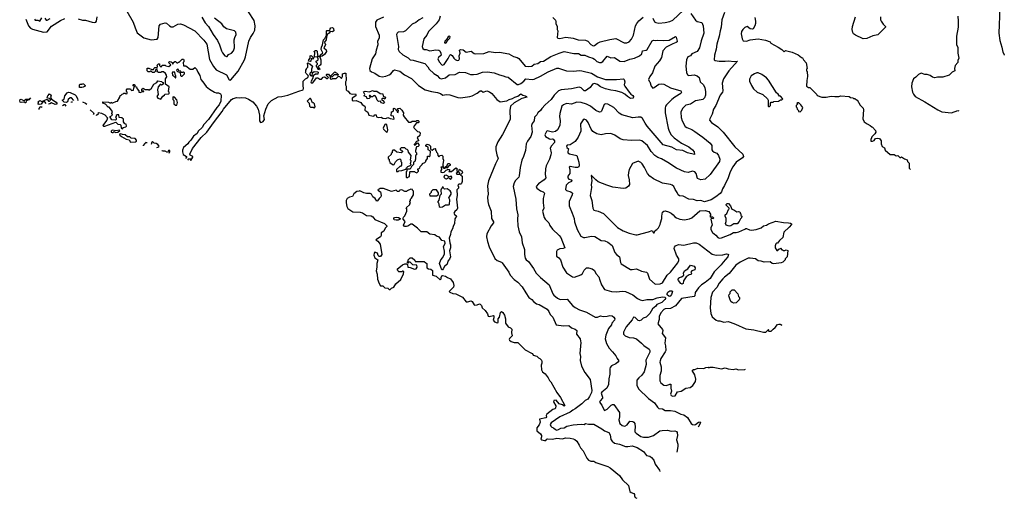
# Model space of a CAD drawing. Extents: x 1771496 to 1971148, y 471553 to 643630.
# Tile 59 of 256: x 1854653 to 1868000, y 471553 to 478036. Entities that reach past the tile are written whole.
import ezdxf

# ---------------------------------------------------------------- set-up
doc = ezdxf.new("R2010")
doc.units = 0

msp = doc.modelspace()

# ---------------------------------------------------------------- linework, layer by layer
at = {"layer": '0CON10XD'}
for points in [[(1856105, 478153), (1856191, 478005), (1856217, 477925), (1856247, 477857), (1856335, 477789), (1856435, 477762), (1856515, 477771), (1856528, 477795), (1856542, 477955), (1856564, 477976), (1856625, 477996), (1856645, 477990), (1856682, 477952), (1856705, 477938), (1856735, 477942), (1856796, 477976), (1856835, 477979), (1856875, 477967), (1857025, 477885), (1857151, 477761), (1857192, 477705), (1857227, 477497), (1857282, 477402), (1857318, 477358), (1857458, 477288), (1857493, 477223), (1857505, 477217), (1857515, 477222), (1857615, 477338), (1857700, 477495), (1857714, 477535), (1857759, 477745), (1857783, 477795), (1857820, 477849), (1857839, 477895), (1857845, 477955), (1857832, 478025), (1857755, 478143)], [(1863751, 478121), (1863812, 478032), (1863835, 478014), (1863900, 478000), (1863919, 477955), (1863928, 477855), (1863891, 477749), (1863870, 477655), (1863835, 477604), (1863766, 477575), (1863745, 477547), (1863712, 477535), (1863694, 477494), (1863682, 477405), (1863692, 477322), (1863705, 477290), (1863725, 477282), (1863795, 477291), (1863835, 477276), (1863864, 477255), (1863879, 477195), (1863924, 477154), (1863941, 477115), (1863951, 477065), (1863948, 477015), (1863935, 476979), (1863913, 476957), (1863891, 476949), (1863815, 476939), (1863745, 476894), (1863685, 476878), (1863665, 476862), (1863639, 476835), (1863615, 476785), (1863618, 476712), (1863632, 476665), (1863675, 476589), (1863695, 476575), (1863765, 476548), (1863805, 476524), (1863868, 476475), (1863915, 476447), (1864014, 476364), (1864035, 476332), (1864037, 476275), (1864045, 476258), (1864065, 476242), (1864105, 476230), (1864128, 476198), (1864144, 476145), (1864141, 476115), (1864015, 475938), (1863945, 475878), (1863885, 475868), (1863843, 475885), (1863821, 475955), (1863805, 475977), (1863775, 475983), (1863715, 475968), (1863665, 475976), (1863555, 476026), (1863437, 476103), (1863355, 476150), (1863305, 476169), (1863265, 476196), (1863215, 476249), (1863165, 476331), (1863085, 476396), (1863055, 476404), (1862945, 476401), (1862835, 476411), (1862795, 476422), (1862722, 476472), (1862665, 476494), (1862595, 476491), (1862535, 476477), (1862475, 476490), (1862424, 476524), (1862402, 476552), (1862361, 476645), (1862335, 476674), (1862305, 476687), (1862290, 476680), (1862253, 476627), (1862259, 476525), (1862223, 476445), (1862185, 476387), (1862115, 476342), (1862075, 476338), (1862067, 476325), (1862071, 476305), (1862093, 476285), (1862083, 476253), (1862084, 476235), (1862105, 476218), (1862205, 476195), (1862233, 476105), (1862239, 476065), (1862231, 476045), (1862215, 476034), (1862183, 476033), (1862115, 476048), (1862103, 476037), (1862110, 476005), (1862110, 475955), (1862085, 475915), (1862082, 475895), (1862095, 475878), (1862127, 475865), (1862136, 475854), (1862132, 475845), (1862092, 475828), (1862059, 475795), (1862050, 475735), (1862065, 475721), (1862125, 475703), (1862148, 475685), (1862144, 475666), (1862101, 475575), (1862101, 475515), (1862144, 475415), (1862168, 475345), (1862176, 475296), (1862212, 475195), (1862261, 475105), (1862295, 475084), (1862314, 475086), (1862405, 475103), (1862451, 475101), (1862535, 475044), (1862585, 475040), (1862624, 475024), (1862685, 474978), (1862722, 474882), (1862744, 474855), (1862783, 474823), (1862796, 474746), (1862805, 474731), (1862933, 474653), (1862955, 474651), (1863015, 474661), (1863082, 474632), (1863151, 474615), (1863162, 474602), (1863192, 474522), (1863268, 474455), (1863335, 474458), (1863365, 474473), (1863432, 474578), (1863474, 474616), (1863575, 474743)], [(1864207, 478135), (1864170, 478035), (1864164, 477935), (1864147, 477885), (1864136, 477814), (1864104, 477705), (1864094, 477636), (1864072, 477555), (1864068, 477495), (1864082, 477482), (1864136, 477476), (1864215, 477474), (1864255, 477480), (1864345, 477468), (1864382, 477475), (1864265, 477345), (1864193, 477235), (1864174, 477175), (1864184, 477075), (1864181, 477055), (1864147, 477013), (1864089, 476875), (1864058, 476825), (1864038, 476755), (1864008, 476695), (1864006, 476675), (1864029, 476645), (1864115, 476585), (1864190, 476515), (1864348, 476315), (1864456, 476215), (1864464, 476185), (1864451, 476165), (1864367, 476105), (1864319, 476045), (1864285, 475975), (1864257, 475893), (1864209, 475791), (1864181, 475745), (1864167, 475703), (1864150, 475680), (1864090, 475635), (1864025, 475597), (1863935, 475571), (1863885, 475588), (1863835, 475583), (1863785, 475602), (1863725, 475604), (1863645, 475646), (1863595, 475651), (1863577, 475665), (1863566, 475695), (1863538, 475735), (1863520, 475775), (1863497, 475795), (1863475, 475804), (1863366, 475824), (1863245, 475879), (1863196, 475915), (1863163, 475955), (1863123, 476035), (1863089, 476085), (1863072, 476102), (1863035, 476118), (1862962, 476088), (1862914, 476006), (1862904, 475965), (1862902, 475925), (1862916, 475865), (1862920, 475805), (1862908, 475782), (1862870, 475755), (1862835, 475751), (1862695, 475769), (1862613, 475793), (1862495, 475841), (1862463, 475865), (1862405, 475928), (1862400, 475925), (1862407, 475855), (1862400, 475805), (1862403, 475765), (1862386, 475655), (1862407, 475587), (1862423, 475483), (1862436, 475456), (1862495, 475444), (1862565, 475411), (1862755, 475221), (1862835, 475178), (1862915, 475146), (1863005, 475123), (1863025, 475123), (1863175, 475161), (1863225, 475180), (1863245, 475147), (1863255, 475147), (1863269, 475181), (1863288, 475195), (1863313, 475217), (1863336, 475264), (1863338, 475285), (1863357, 475345), (1863357, 475375), (1863369, 475431), (1863385, 475442), (1863405, 475447), (1863450, 475435), (1863486, 475416), (1863513, 475395), (1863533, 475365), (1863555, 475354), (1863600, 475335), (1863665, 475326), (1863735, 475340), (1863766, 475354), (1863875, 475447), (1863945, 475450), (1863995, 475438), (1864022, 475395), (1864007, 475375), (1864013, 475365), (1864045, 475368), (1864057, 475353), (1864055, 475340), (1864035, 475344), (1864024, 475336), (1864038, 475255), (1864020, 475220), (1864021, 475195), (1864045, 475154), (1864088, 475118), (1864115, 475086), (1864135, 475078), (1864165, 475082), (1864284, 475126), (1864328, 475152), (1864365, 475153), (1864400, 475165), (1864482, 475198), (1864495, 475210), (1864505, 475210), (1864545, 475188), (1864575, 475187), (1864635, 475193), (1864705, 475219), (1864735, 475244), (1864775, 475254), (1864805, 475272), (1864905, 475306), (1865005, 475289), (1865076, 475286), (1865102, 475282), (1865115, 475270), (1865115, 475260), (1865086, 475224), (1865013, 475157), (1864996, 475084), (1864954, 475046), (1864925, 475010), (1864912, 475008), (1864902, 474998), (1864892, 474975), (1864892, 474945), (1864915, 474910), (1864928, 474912), (1864945, 474930), (1864958, 474932), (1864965, 474940), (1864985, 474920), (1864995, 474920), (1865005, 474910), (1865025, 474910), (1865045, 474920), (1865065, 474910), (1865057, 474823), (1865030, 474795), (1865030, 474785), (1864996, 474754), (1864975, 474742), (1864875, 474728), (1864855, 474732), (1864826, 474756), (1864747, 474753), (1864705, 474767), (1864665, 474768), (1864629, 474799), (1864555, 474808), (1864526, 474804), (1864420, 474750), (1864361, 474709), (1864272, 474598), (1864205, 474549), (1864185, 474525), (1864135, 474469), (1864103, 474407), (1864045, 474347), (1864020, 474275), (1864011, 474135), (1864020, 474055), (1864041, 474011), (1864096, 473966), (1864115, 473956), (1864146, 473956), (1864199, 473939), (1864255, 473946), (1864285, 473939), (1864355, 473914), (1864495, 473849), (1864605, 473836), (1864736, 473804), (1864767, 473803), (1864805, 473840), (1864810, 473835), (1864800, 473825), (1864810, 473815), (1864842, 473815), (1864866, 473844), (1864896, 473865), (1864924, 473906), (1864945, 473914), (1864963, 473913), (1864980, 473905), (1864974, 473890)], [(1863235, 478056), (1863259, 478009), (1863275, 477997), (1863315, 477988), (1863405, 477999), (1863468, 478012), (1863509, 478031), (1863652, 478165)], [(1867940, 478195), (1867926, 477855), (1867941, 477755), (1867966, 477665), (1867978, 477598), (1867999, 477565), (1868000, 477554)], [(1854735, 478042), (1854773, 477953), (1854800, 477920), (1854825, 477907), (1854975, 477867), (1855025, 477874), (1855085, 477948), (1855205, 478027), (1855266, 478054)], [(1854852, 478042), (1854865, 478028), (1854898, 478028), (1854925, 478016), (1854955, 478060)], [(1854995, 478057), (1855010, 478030), (1855025, 478028), (1855065, 478055)], [(1855445, 478047), (1855505, 478031), (1855545, 478029), (1855635, 478001), (1855662, 477998), (1855685, 478004), (1855695, 478015), (1855705, 478077)], [(1857123, 478073), (1857167, 477995), (1857211, 477945), (1857274, 477834), (1857335, 477754), (1857362, 477695), (1857387, 477615), (1857402, 477588), (1857435, 477546), (1857455, 477536), (1857465, 477539), (1857483, 477567), (1857525, 477584), (1857553, 477615), (1857565, 477655), (1857562, 477765), (1857569, 477795), (1857589, 477835), (1857585, 477868), (1857564, 477884), (1857455, 477911), (1857422, 477942), (1857391, 477981), (1857295, 478056)], [(1859585, 478072), (1859495, 478028), (1859478, 478005), (1859478, 477945), (1859524, 477826), (1859526, 477785), (1859503, 477745), (1859509, 477695), (1859484, 477625), (1859476, 477575), (1859431, 477505), (1859394, 477375), (1859400, 477350), (1859421, 477331), (1859465, 477311), (1859525, 477270), (1859565, 477263), (1859615, 477271), (1859661, 477289), (1859685, 477305), (1859720, 477350), (1859733, 477357), (1859805, 477340), (1859871, 477291), (1859965, 477239), (1860060, 477145), (1860150, 477085), (1860235, 477063), (1860315, 477052), (1860357, 477037), (1860390, 477015), (1860435, 477022), (1860485, 477018), (1860592, 476982), (1860630, 476980), (1860755, 476998), (1860785, 477007), (1860855, 477041), (1860895, 477072), (1860911, 477071), (1860935, 477056), (1860985, 477072), (1861020, 477060), (1861055, 477037), (1861122, 476955), (1861165, 476923), (1861255, 476936), (1861286, 476954), (1861335, 476969), (1861365, 476989), (1861405, 477002), (1861445, 477031), (1861474, 477014), (1861507, 477005), (1861524, 476995), (1861526, 476985), (1861462, 476968), (1861355, 476912), (1861307, 476865), (1861298, 476805), (1861302, 476685), (1861197, 476483), (1861135, 476384), (1861109, 476315), (1861107, 476275), (1861120, 476205), (1861140, 476155), (1861105, 476083), (1861008, 475855), (1860994, 475785), (1861004, 475674), (1860996, 475634), (1860998, 475575), (1861006, 475535), (1861046, 475445), (1861047, 475345), (1861075, 475298), (1861076, 475285), (1861042, 475245), (1860987, 475135), (1860982, 475095), (1860995, 475030), (1861015, 474958), (1861093, 474803), (1861125, 474774), (1861185, 474754), (1861195, 474744), (1861284, 474615), (1861300, 474575), (1861356, 474515), (1861405, 474480), (1861465, 474416), (1861514, 474335), (1861553, 474273), (1861595, 474246), (1861618, 474218), (1861659, 474189), (1861695, 474178), (1861805, 474114), (1861826, 474085), (1861844, 474044), (1861878, 474005), (1861924, 473904), (1862025, 473890), (1862095, 473894), (1862132, 473862), (1862184, 473845), (1862204, 473825), (1862203, 473775), (1862251, 473715), (1862253, 473683), (1862261, 473665), (1862247, 473515), (1862257, 473475), (1862252, 473422), (1862270, 473345), (1862316, 473255), (1862384, 473164), (1862408, 473015), (1862403, 472985), (1862377, 472933), (1862355, 472898), (1862320, 472880), (1862275, 472832), (1862185, 472765), (1862151, 472749), (1862115, 472719), (1861973, 472655), (1861858, 472575), (1861843, 472555), (1861851, 472531), (1861865, 472516), (1861888, 472508), (1861916, 472486), (1861935, 472478), (1861957, 472483), (1861987, 472503), (1862035, 472509), (1862068, 472532), (1862155, 472547), (1862265, 472559), (1862305, 472553), (1862325, 472566), (1862365, 472556), (1862435, 472556), (1862545, 472496), (1862579, 472469), (1862641, 472445), (1862657, 472415), (1862668, 472348), (1862684, 472325), (1862715, 472301), (1862785, 472286), (1862865, 472256), (1862895, 472253), (1862955, 472262), (1863025, 472239), (1863108, 472188), (1863152, 472132), (1863195, 472122), (1863217, 472107), (1863248, 472068), (1863267, 472017), (1863324, 471934), (1863332, 471914)], [(1860120, 478061), (1860066, 478034), (1860021, 477999), (1859975, 477975), (1859883, 477887), (1859855, 477874), (1859785, 477868), (1859768, 477855), (1859763, 477837), (1859788, 477675), (1859783, 477633), (1859799, 477605), (1859845, 477562), (1859919, 477519), (1859945, 477491), (1859985, 477490), (1860065, 477465), (1860144, 477444), (1860187, 477397), (1860205, 477366), (1860265, 477307), (1860310, 477280), (1860342, 477245), (1860365, 477236), (1860425, 477248), (1860475, 477291), (1860555, 477293), (1860615, 477326), (1860695, 477319), (1860763, 477293), (1860805, 477292), (1860855, 477300), (1860925, 477327), (1860995, 477330), (1861085, 477316), (1861155, 477288), (1861208, 477278), (1861245, 477261), (1861275, 477259), (1861395, 477159), (1861415, 477160), (1861445, 477174), (1861487, 477205), (1861515, 477234), (1861598, 477228), (1861625, 477232), (1861715, 477273), (1861815, 477332), (1861935, 477378), (1861958, 477378), (1862065, 477346), (1862165, 477338), (1862235, 477349), (1862275, 477345), (1862405, 477312), (1862485, 477263), (1862595, 477228), (1862745, 477225), (1862836, 477236), (1862846, 477225), (1862856, 477196), (1862848, 477155), (1862854, 477135), (1862913, 477053), (1862938, 477028), (1862965, 477011), (1862973, 476995), (1862967, 476973), (1862935, 476969), (1862892, 476998), (1862857, 477027), (1862815, 477050), (1862735, 477075), (1862665, 477083), (1862595, 477100), (1862527, 477127), (1862485, 477158), (1862445, 477173), (1862416, 477165), (1862385, 477119), (1862325, 477074), (1862305, 477074), (1862264, 477114), (1862235, 477122), (1862135, 477100), (1861995, 477085), (1861956, 477075), (1861896, 477015), (1861858, 476955), (1861775, 476884), (1861731, 476835), (1861714, 476805), (1861679, 476775), (1861662, 476748), (1861633, 476717), (1861628, 476665), (1861601, 476629), (1861593, 476605), (1861600, 476515), (1861584, 476455), (1861535, 476390), (1861517, 476353), (1861509, 476265), (1861484, 476185), (1861462, 476135), (1861437, 476035), (1861425, 475922), (1861417, 475903), (1861375, 475859), (1861354, 475825), (1861343, 475775), (1861380, 475605), (1861389, 475475), (1861404, 475395), (1861400, 475335), (1861407, 475245), (1861422, 475162), (1861456, 475095), (1861464, 475014), (1861496, 474925), (1861496, 474855), (1861506, 474805), (1861517, 474785), (1861552, 474762), (1861619, 474665), (1861656, 474605), (1861711, 474545), (1861831, 474445), (1861880, 474325), (1861895, 474306), (1861945, 474266), (1861978, 474248), (1862075, 474251), (1862146, 474166), (1862185, 474136), (1862242, 474105), (1862335, 474074), (1862455, 474007), (1862485, 474008), (1862525, 474026), (1862563, 474017), (1862615, 474019), (1862655, 474029), (1862685, 474026), (1862708, 474008), (1862721, 473985), (1862716, 473965), (1862680, 473925), (1862676, 473905), (1862636, 473855), (1862598, 473765), (1862590, 473715), (1862609, 473649), (1862645, 473585), (1862687, 473537)], [(1860355, 478085), (1860339, 478035), (1860300, 477980), (1860194, 477875), (1860174, 477826), (1860133, 477777), (1860108, 477675), (1860116, 477645), (1860135, 477632), (1860165, 477633), (1860215, 477617), (1860295, 477630), (1860335, 477624), (1860350, 477615), (1860364, 477585), (1860366, 477555), (1860330, 477525), (1860323, 477505), (1860338, 477465), (1860375, 477424), (1860385, 477421), (1860405, 477429), (1860460, 477510), (1860485, 477555), (1860495, 477563), (1860515, 477551), (1860538, 477515), (1860555, 477499), (1860585, 477486), (1860605, 477489), (1860615, 477505), (1860612, 477545), (1860623, 477585), (1860616, 477624), (1860635, 477634), (1860665, 477627), (1860705, 477598), (1860775, 477609), (1860815, 477579), (1860835, 477572), (1860945, 477579), (1861015, 477604), (1861105, 477593), (1861155, 477596), (1861285, 477573), (1861348, 477538), (1861395, 477526), (1861421, 477511), (1861505, 477408), (1861555, 477403), (1861595, 477408), (1861629, 477435), (1861678, 477442), (1861712, 477468), (1861755, 477477), (1861855, 477538), (1861965, 477585), (1862035, 477607), (1862165, 477577), (1862228, 477578), (1862265, 477554), (1862315, 477557), (1862363, 477533), (1862423, 477515), (1862445, 477502), (1862475, 477471), (1862515, 477455), (1862535, 477457), (1862559, 477471), (1862615, 477542), (1862665, 477522), (1862715, 477524), (1862790, 477475), (1862845, 477468), (1862925, 477501), (1862985, 477516), (1863055, 477547), (1863085, 477574), (1863097, 477613), (1863145, 477623), (1863157, 477633), (1863225, 477751), (1863245, 477760), (1863275, 477754), (1863305, 477759), (1863385, 477756), (1863455, 477761), (1863545, 477808), (1863552, 477802), (1863566, 477745), (1863564, 477735), (1863553, 477727), (1863505, 477711), (1863416, 477664), (1863371, 477615), (1863351, 477525), (1863325, 477479), (1863265, 477409), (1863230, 477315), (1863196, 477265), (1863179, 477225), (1863184, 477205), (1863196, 477195), (1863215, 477137), (1863235, 477110), (1863255, 477116), (1863315, 477162), (1863359, 477169), (1863385, 477162), (1863475, 477115), (1863615, 477073), (1863624, 477055), (1863614, 477035), (1863533, 476987), (1863493, 476955), (1863420, 476885), (1863409, 476865), (1863404, 476836), (1863405, 476775), (1863442, 476565), (1863458, 476528), (1863486, 476475), (1863523, 476435), (1863625, 476366), (1863725, 476313), (1863774, 476275), (1863794, 476245), (1863800, 476210), (1863705, 476235), (1863643, 476263), (1863555, 476272), (1863495, 476308), (1863375, 476341), (1863161, 476595), (1863131, 476635), (1863097, 476697), (1863075, 476716), (1863035, 476718), (1862965, 476708), (1862815, 476746), (1862780, 476770), (1862705, 476849), (1862625, 476891), (1862595, 476897), (1862575, 476886), (1862541, 476799), (1862531, 476789), (1862515, 476784), (1862465, 476805), (1862389, 476865), (1862335, 476894), (1862265, 476914), (1862205, 476921), (1862135, 476893), (1862065, 476902), (1862025, 476885), (1862002, 476865), (1861973, 476765), (1861971, 476725), (1861980, 476665), (1861974, 476605), (1861944, 476545), (1861915, 476521), (1861877, 476513), (1861805, 476531), (1861795, 476524), (1861771, 476475), (1861780, 476455), (1861835, 476424), (1861855, 476419), (1861875, 476422), (1861885, 476416), (1861902, 476395), (1861904, 476375), (1861861, 476329), (1861846, 476295), (1861856, 476235), (1861852, 476205), (1861835, 476145), (1861789, 476055), (1861780, 476015), (1861778, 475938), (1861784, 475895), (1861764, 475865), (1861688, 475812), (1861653, 475775), (1861665, 475753), (1861715, 475719), (1861751, 475705), (1861767, 475685), (1861750, 475615), (1861749, 475555), (1861758, 475485), (1861739, 475445), (1861764, 475355), (1861776, 475335), (1861825, 475286), (1861840, 475250), (1861875, 475201), (1861964, 475114), (1861988, 475085), (1862041, 474945), (1862020, 474935), (1861975, 474934), (1861941, 474915), (1861931, 474895), (1861930, 474835), (1861962, 474812), (1861985, 474782), (1862016, 474685), (1862066, 474606), (1862145, 474551), (1862175, 474548), (1862261, 474579), (1862281, 474599), (1862305, 474644), (1862335, 474674), (1862365, 474676), (1862415, 474661), (1862445, 474640), (1862465, 474600), (1862504, 474555), (1862516, 474506), (1862541, 474445), (1862582, 474382), (1862675, 474356), (1862745, 474351), (1862825, 474361), (1862864, 474354), (1862965, 474311), (1863029, 474259), (1863062, 474242), (1863095, 474234), (1863155, 474245), (1863234, 474246), (1863295, 474268), (1863365, 474284), (1863397, 474277), (1863410, 474265), (1863399, 474245), (1863359, 474205), (1863290, 474180), (1863275, 474155), (1863231, 474119), (1863195, 474057), (1863145, 474006), (1863105, 473995), (1863076, 473965), (1863055, 473958), (1863035, 473962), (1862995, 474003), (1862975, 474008), (1862955, 473972), (1862872, 473875), (1862838, 473805), (1862837, 473775), (1862862, 473752), (1862915, 473732), (1862975, 473726), (1863015, 473712), (1863084, 473654), (1863112, 473622), (1863186, 473575), (1863196, 473555), (1863195, 473532), (1863141, 473425), (1863146, 473365), (1863118, 473265), (1863085, 473219), (1863044, 473185), (1863021, 473155), (1863020, 473085), (1863042, 473035), (1863177, 472907), (1863258, 472845), (1863298, 472788), (1863319, 472769), (1863365, 472763), (1863405, 472741), (1863477, 472743), (1863535, 472735), (1863615, 472691), (1863655, 472682), (1863705, 472647), (1863755, 472565), (1863775, 472552), (1863795, 472548), (1863815, 472552), (1863855, 472583), (1863877, 472587), (1863881, 472575), (1863854, 472526), (1863851, 472517)], [(1861882, 478065), (1861915, 478030), (1861922, 478012), (1861922, 477985), (1861938, 477945), (1861938, 477905), (1861948, 477885), (1861940, 477795), (1861950, 477785), (1861975, 477784), (1862055, 477798), (1862157, 477787), (1862225, 477764), (1862325, 477759), (1862355, 477745), (1862395, 477701), (1862425, 477684), (1862445, 477688), (1862485, 477720), (1862523, 477737), (1862655, 477770), (1862735, 477782), (1862845, 477724), (1862884, 477724), (1862915, 477738), (1862947, 477773), (1862973, 477825), (1863002, 477955), (1863017, 477985), (1863045, 478020), (1863105, 478071)], [(1864617, 478065), (1864628, 478015), (1864628, 477985), (1864619, 477955), (1864595, 477913), (1864585, 477907), (1864555, 477912), (1864515, 477944), (1864485, 477930), (1864457, 477903), (1864439, 477875), (1864433, 477845), (1864446, 477776), (1864462, 477752), (1864505, 477746), (1864555, 477764), (1864665, 477777), (1864765, 477760), (1864825, 477737), (1864837, 477717), (1864936, 477666), (1864985, 477633), (1865015, 477602), (1865035, 477620), (1865126, 477596), (1865205, 477562), (1865250, 477525), (1865265, 477520), (1865278, 477495), (1865315, 477450), (1865328, 477375), (1865320, 477365), (1865320, 477345), (1865330, 477335), (1865332, 477265), (1865322, 477215), (1865320, 477135), (1865345, 477120), (1865365, 477120), (1865460, 477025), (1865465, 477010), (1865525, 476988), (1865585, 476988), (1865655, 477002), (1865705, 476997), (1865755, 476997), (1865785, 477003), (1865897, 476997), (1865913, 476983), (1865945, 476980), (1865955, 476970), (1865975, 476970), (1865995, 476950), (1866005, 476950), (1866045, 476880), (1866087, 476837), (1866092, 476815), (1866082, 476695), (1866100, 476655), (1866140, 476625), (1866180, 476605), (1866203, 476583), (1866215, 476580), (1866256, 476536), (1866258, 476515), (1866245, 476490), (1866205, 476450), (1866198, 476435), (1866190, 476415), (1866192, 476392), (1866212, 476392), (1866235, 476402), (1866253, 476427), (1866275, 476432), (1866308, 476428), (1866332, 476395), (1866332, 476355), (1866345, 476320), (1866375, 476300), (1866385, 476270), (1866452, 476212), (1866505, 476210), (1866535, 476192), (1866558, 476198), (1866585, 476170), (1866595, 476170), (1866605, 476180), (1866645, 476150), (1866685, 476140), (1866690, 476115), (1866712, 476092), (1866712, 476025), (1866725, 476012), (1866729, 476012)], [(1866324, 478075), (1866324, 478035), (1866331, 478015), (1866356, 477975), (1866391, 477945), (1866390, 477935), (1866285, 477833), (1866220, 477820), (1866135, 477781), (1866086, 477776), (1865985, 477826), (1865957, 477847), (1865946, 477865), (1865938, 477905), (1865941, 477945), (1865984, 478075)], [(1867368, 478085), (1867377, 478015), (1867377, 477935), (1867350, 477815), (1867352, 477695), (1867368, 477665), (1867370, 477585), (1867386, 477514), (1867370, 477485), (1867370, 477455), (1867332, 477415), (1867323, 477375), (1867328, 477345), (1867295, 477328), (1867254, 477286), (1867165, 477260), (1867095, 477259), (1867057, 477247), (1867025, 477258), (1866995, 477282), (1866955, 477292), (1866925, 477292), (1866875, 477310), (1866835, 477292), (1866803, 477257), (1866770, 477235), (1866746, 477175), (1866744, 477125), (1866756, 477055), (1866769, 477029), (1866794, 476994), (1866925, 476922), (1867101, 476815), (1867155, 476789), (1867286, 476776), (1867368, 476808), (1867382, 476802)], [(1858735, 477540), (1858728, 477545), (1858728, 477555), (1858763, 477587), (1858740, 477635), (1858742, 477665), (1858756, 477694), (1858770, 477765), (1858788, 477782), (1858810, 477825), (1858810, 477885), (1858815, 477890), (1858858, 477892), (1858860, 477915), (1858873, 477927), (1858895, 477930), (1858907, 477917), (1858912, 477885), (1858895, 477873), (1858862, 477878), (1858846, 477854), (1858820, 477835), (1858817, 477813), (1858810, 477805), (1858806, 477764), (1858787, 477733), (1858788, 477715), (1858800, 477705), (1858800, 477695), (1858777, 477655), (1858808, 477628), (1858814, 477605), (1858786, 477564), (1858755, 477544), (1858735, 477540)], [(1860425, 477720), (1860435, 477724), (1860459, 477761), (1860482, 477785), (1860490, 477805), (1860485, 477810), (1860475, 477812), (1860460, 477805), (1860440, 477770), (1860414, 477745), (1860413, 477725), (1860425, 477720)], [(1858715, 477358), (1858704, 477364), (1858670, 477415), (1858688, 477435), (1858688, 477445), (1858672, 477462), (1858670, 477475), (1858697, 477495), (1858697, 477517), (1858685, 477532), (1858655, 477530), (1858650, 477535), (1858652, 477592), (1858640, 477605), (1858665, 477620), (1858675, 477620), (1858685, 477610), (1858692, 477552), (1858702, 477542), (1858720, 477535), (1858734, 477495), (1858737, 477435), (1858728, 477422), (1858707, 477413), (1858700, 477395), (1858722, 477365), (1858715, 477358)], [(1855692, 476740), (1855692, 476745), (1855720, 476765), (1855722, 476778), (1855762, 476772), (1855790, 476755), (1855808, 476748), (1855842, 476705), (1855833, 476675), (1855814, 476655), (1855782, 476605), (1855790, 476595), (1855805, 476593), (1855955, 476648), (1855985, 476620), (1856015, 476617), (1856026, 476606), (1856030, 476565), (1856045, 476560), (1856060, 476575), (1856090, 476585), (1856100, 476595), (1856095, 476620), (1856080, 476625), (1856060, 476655), (1856058, 476688), (1856037, 476707), (1856002, 476712), (1855995, 476750), (1855975, 476750), (1855962, 476738), (1855960, 476725), (1855950, 476715), (1855960, 476705), (1855960, 476685), (1855950, 476675), (1855902, 476682), (1855878, 476715), (1855880, 476725), (1855910, 476745), (1855900, 476765), (1855910, 476795), (1855865, 476850), (1855852, 476852), (1855815, 476890), (1855780, 476905), (1855780, 476925), (1855855, 476918), (1855875, 476910), (1855888, 476912), (1855895, 476920), (1855902, 476912), (1855915, 476910), (1855955, 476930), (1855977, 476933), (1856010, 476985), (1856015, 477010), (1856025, 477010), (1856042, 477028), (1856055, 477030), (1856065, 477040), (1856085, 477040), (1856095, 477030), (1856110, 477035), (1856110, 477055), (1856100, 477065), (1856103, 477087), (1856112, 477098), (1856155, 477100), (1856163, 477083), (1856175, 477078), (1856198, 477082), (1856200, 477115), (1856210, 477130), (1856192, 477142), (1856190, 477155), (1856195, 477160), (1856205, 477160), (1856218, 477148), (1856210, 477130), (1856238, 477128), (1856243, 477103), (1856270, 477075), (1856270, 477055), (1856295, 477050), (1856305, 477060), (1856338, 477062), (1856335, 477070), (1856310, 477075), (1856310, 477095), (1856325, 477110), (1856355, 477090), (1856395, 477090), (1856405, 477080), (1856420, 477095), (1856435, 477100), (1856472, 477165), (1856510, 477185), (1856525, 477210), (1856575, 477200), (1856585, 477190), (1856600, 477185), (1856600, 477165), (1856575, 477150), (1856568, 477158), (1856555, 477160), (1856528, 477125), (1856522, 477085), (1856530, 477025), (1856510, 476995), (1856525, 476972), (1856565, 476960), (1856595, 477000), (1856618, 477012), (1856622, 477028), (1856675, 477030), (1856680, 477035), (1856680, 477055), (1856670, 477065), (1856678, 477125), (1856630, 477165), (1856630, 477235), (1856647, 477263), (1856642, 477285), (1856628, 477308), (1856602, 477332), (1856578, 477332), (1856565, 477320), (1856535, 477320), (1856525, 477330), (1856512, 477332), (1856520, 477345), (1856515, 477360), (1856492, 477358), (1856490, 477335), (1856475, 477320), (1856455, 477320), (1856435, 477340), (1856425, 477340), (1856415, 477330), (1856395, 477330), (1856380, 477345), (1856382, 477378), (1856405, 477380), (1856445, 477360), (1856465, 477360), (1856470, 477375), (1856485, 477390), (1856505, 477390), (1856515, 477380), (1856520, 477405), (1856510, 477415), (1856535, 477440), (1856548, 477438), (1856550, 477415), (1856565, 477400), (1856578, 477402), (1856585, 477420), (1856625, 477420), (1856635, 477410), (1856675, 477402), (1856700, 477425), (1856670, 477455), (1856685, 477470), (1856707, 477467), (1856720, 477455), (1856725, 477440), (1856735, 477440), (1856740, 477455), (1856755, 477470), (1856765, 477470), (1856785, 477450), (1856795, 477450), (1856805, 477460), (1856815, 477460), (1856855, 477500), (1856875, 477500), (1856880, 477495), (1856880, 477465), (1856870, 477455), (1856872, 477412), (1856905, 477410), (1856965, 477368), (1857002, 477368), (1857025, 477388), (1857035, 477382), (1857052, 477365), (1857068, 477325), (1857095, 477280), (1857108, 477225), (1857137, 477197), (1857182, 477132), (1857226, 477096), (1857295, 477056), (1857315, 477048), (1857350, 477045), (1857375, 477032), (1857382, 477015), (1857380, 476935), (1857356, 476885), (1857326, 476846), (1857212, 476685), (1857151, 476619), (1857125, 476577), (1857072, 476528), (1857057, 476495), (1857010, 476460), (1856974, 476405), (1856944, 476376), (1856932, 476355), (1856875, 476305), (1856860, 476270), (1856859, 476245), (1856871, 476211), (1856914, 476185), (1856914, 476175), (1856901, 476158)], [(1858435, 477068), (1858494, 477086), (1858502, 477105), (1858494, 477146), (1858494, 477205), (1858528, 477235), (1858555, 477248), (1858568, 477265), (1858562, 477282), (1858535, 477308), (1858528, 477325), (1858532, 477335), (1858530, 477355), (1858540, 477365), (1858540, 477375), (1858560, 477395), (1858560, 477425), (1858550, 477435), (1858565, 477450), (1858572, 477442), (1858588, 477438), (1858620, 477405), (1858610, 477365), (1858610, 477325), (1858595, 477320), (1858580, 477305), (1858595, 477280), (1858618, 477272), (1858620, 477315), (1858643, 477337), (1858692, 477332), (1858698, 477325), (1858695, 477300), (1858665, 477298), (1858632, 477278), (1858628, 477245), (1858598, 477195), (1858605, 477182), (1858627, 477183), (1858675, 477248), (1858695, 477250), (1858723, 477233), (1858745, 477230), (1858765, 477260), (1858785, 477262), (1858795, 477260), (1858815, 477240), (1858825, 477240), (1858840, 477255), (1858812, 477282), (1858810, 477295), (1858815, 477300), (1858838, 477298), (1858860, 477265), (1858860, 477235), (1858885, 477230), (1858895, 477240), (1858942, 477238), (1858975, 477270), (1858988, 477268), (1859015, 477240), (1859030, 477265), (1859030, 477305), (1859055, 477312), (1859075, 477310), (1859080, 477215), (1859070, 477195), (1859070, 477155), (1859080, 477135), (1859078, 477088), (1859092, 477072), (1859105, 477070), (1859128, 477038), (1859165, 477028), (1859205, 477030), (1859210, 477025), (1859210, 477005), (1859162, 476975), (1859158, 476965), (1859162, 476945), (1859175, 476937), (1859215, 476943), (1859278, 476915), (1859297, 476887), (1859332, 476865), (1859337, 476855), (1859333, 476813), (1859373, 476783), (1859384, 476744), (1859428, 476732), (1859455, 476730), (1859465, 476750), (1859485, 476750), (1859492, 476722), (1859511, 476711), (1859555, 476718), (1859575, 476702), (1859615, 476698), (1859645, 476712), (1859675, 476698), (1859725, 476690), (1859730, 476695), (1859718, 476728), (1859690, 476735), (1859692, 476788), (1859708, 476792), (1859718, 476802), (1859720, 476835), (1859725, 476840), (1859750, 476825), (1859750, 476815), (1859768, 476798), (1859772, 476782), (1859785, 476780), (1859790, 476805), (1859780, 476815), (1859780, 476835), (1859805, 476840), (1859835, 476810), (1859857, 476777), (1859852, 476745), (1859865, 476720), (1859925, 476650), (1859955, 476650), (1859975, 476662), (1860025, 476660), (1860035, 476670), (1860055, 476670), (1860067, 476657), (1860055, 476640), (1860032, 476638), (1859990, 476585), (1860000, 476565), (1860045, 476520), (1860067, 476517), (1860080, 476505), (1860075, 476470), (1860040, 476435), (1860060, 476405), (1860060, 476395), (1860032, 476388), (1860022, 476378), (1860018, 476362), (1860000, 476345), (1860000, 476340), (1860018, 476342), (1860045, 476370), (1860062, 476345), (1860062, 476328), (1860055, 476320), (1860030, 476315), (1860020, 476265), (1860020, 476245), (1860030, 476235), (1860030, 476205), (1860020, 476195), (1860020, 476145), (1860010, 476115), (1859992, 476108), (1859990, 476075), (1859962, 476048), (1859948, 476012), (1859905, 476010), (1859900, 476005), (1859900, 475985), (1859890, 475975), (1859890, 475905), (1859895, 475900), (1859915, 475900), (1859922, 475908), (1859938, 475912), (1859940, 475975), (1859945, 475980), (1860005, 475980), (1860012, 475972), (1860038, 475962), (1860060, 475985), (1860060, 475995), (1860050, 476005), (1860052, 476018), (1860068, 476022), (1860078, 476032), (1860082, 476048), (1860110, 476075), (1860112, 476088), (1860145, 476100), (1860160, 476115), (1860160, 476125), (1860180, 476155), (1860182, 476188), (1860195, 476190), (1860205, 476182), (1860218, 476192), (1860220, 476255), (1860192, 476272), (1860188, 476308), (1860160, 476325), (1860160, 476335), (1860175, 476350), (1860205, 476340), (1860220, 476325), (1860220, 476285), (1860225, 476280), (1860245, 476270), (1860265, 476288), (1860285, 476290), (1860290, 476285), (1860290, 476265), (1860298, 476258), (1860302, 476242), (1860318, 476228), (1860320, 476195), (1860335, 476180), (1860352, 476198), (1860375, 476200), (1860387, 476187), (1860388, 476158), (1860398, 476135), (1860388, 476075), (1860390, 476055), (1860400, 476045), (1860395, 476040), (1860362, 476038), (1860370, 476025), (1860370, 476005), (1860360, 475995), (1860362, 475972), (1860385, 475968), (1860407, 475973), (1860432, 475998), (1860448, 476002), (1860455, 476010), (1860478, 476008), (1860480, 475995), (1860472, 475982), (1860505, 475980), (1860565, 476030), (1860590, 476015), (1860580, 476005), (1860580, 475985), (1860588, 475978), (1860590, 475965), (1860570, 475955), (1860580, 475945), (1860618, 475942), (1860618, 475958), (1860600, 475975), (1860615, 476010), (1860632, 475992), (1860648, 475988), (1860650, 475975), (1860660, 475965), (1860630, 475935), (1860650, 475915), (1860652, 475905), (1860650, 475845), (1860642, 475818), (1860635, 475810), (1860605, 475808), (1860595, 475800), (1860592, 475785), (1860600, 475775), (1860600, 475755), (1860578, 475732), (1860583, 475655), (1860576, 475606), (1860590, 475485), (1860581, 475459), (1860551, 475439), (1860538, 475415), (1860548, 475398), (1860572, 475385), (1860573, 475375), (1860553, 475337), (1860547, 475275), (1860528, 475235), (1860522, 475205), (1860496, 475164), (1860491, 475125), (1860473, 475075), (1860482, 475012), (1860492, 474985), (1860492, 474945), (1860480, 474905), (1860493, 474825), (1860478, 474792), (1860456, 474764), (1860446, 474725), (1860410, 474695), (1860395, 474660), (1860385, 474650), (1860375, 474650), (1860364, 474684), (1860342, 474735), (1860360, 474785), (1860390, 474815), (1860412, 474865), (1860412, 474902), (1860397, 474965), (1860422, 475005), (1860416, 475036), (1860375, 475047), (1860345, 475090), (1860305, 475102), (1860282, 475122), (1860215, 475133), (1860173, 475163), (1860094, 475164), (1860045, 475212), (1859975, 475268), (1859955, 475268), (1859915, 475238), (1859895, 475233), (1859870, 475235), (1859858, 475255), (1859878, 475305), (1859850, 475335), (1859850, 475345), (1859855, 475360), (1859875, 475380), (1859900, 475445), (1859900, 475475), (1859893, 475487), (1859940, 475535), (1859940, 475545), (1859950, 475555), (1859940, 475565), (1859940, 475575), (1859950, 475585), (1859950, 475605), (1859965, 475620), (1859990, 475665), (1859990, 475715), (1859980, 475725), (1859978, 475738), (1859955, 475740), (1859905, 475720), (1859895, 475710), (1859875, 475708), (1859835, 475733), (1859805, 475728), (1859795, 475710), (1859775, 475710), (1859755, 475728), (1859695, 475710), (1859585, 475750), (1859535, 475750), (1859525, 475740), (1859512, 475738), (1859510, 475725), (1859542, 475705), (1859553, 475655), (1859547, 475635), (1859524, 475615), (1859505, 475582), (1859495, 475578), (1859473, 475615), (1859442, 475635), (1859420, 475675), (1859405, 475682), (1859355, 475683), (1859318, 475692), (1859265, 475720), (1859255, 475712), (1859225, 475710), (1859184, 475676), (1859165, 475640), (1859125, 475632), (1859090, 475615), (1859078, 475585), (1859078, 475555), (1859088, 475508), (1859101, 475481), (1859170, 475435), (1859269, 475429), (1859298, 475418), (1859355, 475383), (1859418, 475378), (1859438, 475365), (1859465, 475330), (1859600, 475275), (1859630, 475245), (1859630, 475235), (1859608, 475212), (1859587, 475173), (1859552, 475148), (1859553, 475115), (1859544, 475096), (1859480, 475055), (1859508, 475038), (1859538, 474995), (1859562, 474855), (1859545, 474830), (1859528, 474828), (1859514, 474844), (1859503, 474873), (1859465, 474888), (1859458, 474875), (1859454, 474845), (1859465, 474812), (1859510, 474785), (1859494, 474736), (1859494, 474686), (1859484, 474635), (1859498, 474588), (1859505, 474520), (1859524, 474464), (1859543, 474433), (1859575, 474430), (1859605, 474402), (1859645, 474400), (1859662, 474382), (1859675, 474380), (1859692, 474398), (1859727, 474415), (1859751, 474459), (1859818, 474515), (1859858, 474595), (1859860, 474625), (1859845, 474630), (1859835, 474622), (1859793, 474623), (1859782, 474632), (1859780, 474645), (1859770, 474655), (1859840, 474715), (1859875, 474730), (1859895, 474730), (1859908, 474718), (1859913, 474683), (1859945, 474680), (1860005, 474659), (1860027, 474663), (1860041, 474685), (1860035, 474711), (1859982, 474715), (1859945, 474750), (1859925, 474750), (1859915, 474740), (1859910, 474745), (1859910, 474755), (1859920, 474765), (1859920, 474785), (1859945, 474810), (1859975, 474810), (1860008, 474778), (1860015, 474760), (1860135, 474760), (1860160, 474745), (1860172, 474732), (1860172, 474675), (1860195, 474661), (1860227, 474657), (1860247, 474637), (1860248, 474575), (1860300, 474560), (1860355, 474512), (1860368, 474525), (1860367, 474545), (1860374, 474566), (1860385, 474573), (1860425, 474563), (1860452, 474542), (1860495, 474527), (1860527, 474477), (1860539, 474435), (1860532, 474415), (1860473, 474355), (1860484, 474344), (1860525, 474329), (1860565, 474324)], [(1858595, 477470), (1858570, 477475), (1858572, 477495), (1858590, 477515), (1858590, 477545), (1858605, 477550), (1858640, 477515), (1858625, 477500), (1858615, 477510), (1858602, 477508), (1858600, 477475), (1858595, 477470)], [(1856770, 477250), (1856770, 477275), (1856760, 477295), (1856758, 477328), (1856723, 477327), (1856718, 477315), (1856723, 477283), (1856738, 477278), (1856765, 477250), (1856770, 477250)], [(1856855, 477270), (1856888, 477302), (1856888, 477318), (1856875, 477330), (1856865, 477320), (1856842, 477322), (1856838, 477338), (1856812, 477342), (1856805, 477360), (1856793, 477367), (1856780, 477355), (1856782, 477342), (1856793, 477333), (1856818, 477328), (1856830, 477315), (1856832, 477282), (1856842, 477272), (1856855, 477270)], [(1858885, 477260), (1858872, 477278), (1858925, 477330), (1858932, 477322), (1858948, 477318), (1858970, 477295), (1858965, 477280), (1858955, 477290), (1858915, 477290), (1858885, 477260)], [(1864805, 476860), (1864815, 476862), (1864830, 476875), (1864830, 476905), (1864842, 476918), (1864865, 476920), (1864875, 476930), (1864937, 476933), (1864965, 476950), (1864985, 476950), (1865000, 476965), (1864965, 477000), (1864955, 477000), (1864936, 477026), (1864914, 477044), (1864805, 477217), (1864775, 477251), (1864715, 477296), (1864665, 477316), (1864645, 477316), (1864612, 477305), (1864567, 477275), (1864547, 477233), (1864547, 477205), (1864574, 477144), (1864602, 477102), (1864652, 477055), (1864725, 477022), (1864790, 476965), (1864800, 476945), (1864800, 476865), (1864805, 476860)], [(1855495, 477118), (1855465, 477120), (1855464, 477156), (1855475, 477162), (1855498, 477162), (1855505, 477170), (1855518, 477168), (1855540, 477145), (1855540, 477135), (1855515, 477123), (1855495, 477118)], [(1855014, 476902), (1854995, 476922), (1854975, 476922), (1854962, 476918), (1854945, 476890), (1854915, 476888), (1854904, 476894), (1854910, 476915), (1854900, 476925), (1854925, 476940), (1854955, 476930), (1855025, 476960), (1855044, 476934), (1855058, 476932), (1855070, 476945), (1855068, 476958), (1855055, 476970), (1855032, 476972), (1855027, 476985), (1855034, 477006), (1855055, 477030), (1855080, 477015), (1855072, 476982), (1855082, 476962), (1855149, 476919), (1855158, 476905), (1855155, 476892), (1855135, 476888), (1855085, 476912), (1855060, 476895), (1855042, 476894)], [(1855388, 476940), (1855355, 476978), (1855335, 476980), (1855310, 476955), (1855300, 476925), (1855285, 476913), (1855255, 476918), (1855230, 476945), (1855258, 476962), (1855267, 477005), (1855295, 477046), (1855315, 477053), (1855335, 477050), (1855405, 477018), (1855418, 477005), (1855438, 476965), (1855440, 476945), (1855436, 476939)], [(1856934, 476133), (1856945, 476153), (1856955, 476157), (1856975, 476130), (1857002, 476175), (1856998, 476185), (1856962, 476202), (1856960, 476215), (1856995, 476292), (1857115, 476439), (1857188, 476512), (1857280, 476640), (1857399, 476791), (1857415, 476825), (1857525, 476956), (1857545, 476970), (1857595, 476984), (1857626, 476976), (1857665, 476983), (1857716, 476976), (1857755, 476962), (1857815, 476926), (1857862, 476865), (1857884, 476825), (1857902, 476745), (1857906, 476665), (1857916, 476646), (1857935, 476647), (1857955, 476657), (1857970, 476685), (1857962, 476735), (1857988, 476825), (1858022, 476895), (1858065, 476944), (1858155, 476991), (1858205, 476994), (1858287, 477013), (1858435, 477068)], [(1859585, 476902), (1859555, 476912), (1859542, 476932), (1859515, 476930), (1859500, 476945), (1859487, 476987), (1859465, 477010), (1859450, 477005), (1859435, 476990), (1859422, 476992), (1859405, 477010), (1859395, 477010), (1859390, 477005), (1859410, 476985), (1859392, 476968), (1859363, 476963), (1859355, 476990), (1859320, 477005), (1859328, 477012), (1859330, 477025), (1859312, 477058), (1859335, 477070), (1859395, 477060), (1859435, 477076), (1859455, 477068), (1859495, 477067), (1859538, 477038), (1859575, 477030), (1859582, 477002), (1859610, 476985), (1859605, 476960), (1859595, 476970), (1859565, 476970), (1859560, 476965), (1859560, 476945), (1859575, 476940), (1859597, 476917), (1859585, 476902)], [(1854735, 476910), (1854725, 476910), (1854715, 476920), (1854675, 476917), (1854661, 476921), (1854653, 476937), (1854658, 476955), (1854675, 476961), (1854705, 476940), (1854715, 476940), (1854735, 476960), (1854780, 476960), (1854798, 476978), (1854778, 476952), (1854742, 476938), (1854735, 476910)], [(1855354, 476917), (1855357, 476923), (1855370, 476925)], [(1855505, 476923), (1855545, 476907), (1855561, 476891)], [(1856765, 476878), (1856785, 476880), (1856793, 476915), (1856785, 476950), (1856750, 476985), (1856735, 476990), (1856730, 476985), (1856730, 476955), (1856742, 476942), (1856742, 476895), (1856765, 476878)], [(1858645, 476840), (1858658, 476855), (1858648, 476895), (1858635, 476910), (1858622, 476912), (1858600, 476965), (1858595, 476970), (1858585, 476968), (1858552, 476935), (1858577, 476907), (1858582, 476865), (1858595, 476852), (1858635, 476850), (1858645, 476840)], [(1865235, 476790), (1865257, 476813), (1865268, 476845), (1865243, 476883), (1865215, 476910), (1865195, 476910), (1865190, 476905), (1865200, 476895), (1865180, 476875), (1865178, 476858), (1865190, 476845), (1865192, 476825), (1865210, 476805), (1865210, 476795), (1865235, 476790)], [(1854921, 476823), (1854913, 476823), (1854918, 476835), (1854934, 476856), (1854945, 476860), (1854951, 476849)], [(1855232, 476876), (1855255, 476888), (1855267, 476887), (1855280, 476864)], [(1855610, 476815), (1855615, 476812), (1855652, 476775), (1855658, 476765), (1855648, 476753)], [(1855905, 476508), (1855922, 476508), (1855935, 476520), (1855945, 476510), (1855985, 476512), (1856010, 476535), (1856005, 476540), (1855955, 476530), (1855915, 476540), (1855900, 476535), (1855892, 476525), (1855893, 476515), (1855905, 476508)], [(1859625, 476512), (1859637, 476523), (1859643, 476545), (1859632, 476612), (1859615, 476620), (1859602, 476615), (1859580, 476565), (1859584, 476554), (1859625, 476512)], [(1856155, 476378), (1856225, 476383), (1856237, 476393), (1856238, 476405), (1856217, 476427), (1856165, 476430), (1856145, 476450), (1856115, 476450), (1856085, 476478), (1856045, 476482), (1856025, 476492), (1856008, 476485), (1856011, 476471), (1856034, 476454), (1856095, 476420), (1856138, 476408), (1856155, 476378)], [(1856379, 476366), (1856375, 476370), (1856365, 476371), (1856349, 476361), (1856329, 476331), (1856325, 476327)], [(1856514, 476306), (1856537, 476313), (1856542, 476325), (1856525, 476347), (1856505, 476359), (1856475, 476364), (1856455, 476388), (1856443, 476377), (1856435, 476344)], [(1856678, 476227), (1856690, 476245), (1856688, 476258), (1856675, 476270), (1856655, 476238), (1856625, 476257), (1856590, 476255), (1856585, 476266)], [(1859785, 475980), (1859792, 475988), (1859835, 475992), (1859888, 476012), (1859895, 476030), (1859915, 476050), (1859948, 476062), (1859960, 476075), (1859952, 476085), (1859960, 476125), (1859950, 476135), (1859960, 476195), (1859922, 476242), (1859920, 476265), (1859905, 476280), (1859892, 476282), (1859875, 476300), (1859825, 476300), (1859812, 476288), (1859810, 476275), (1859828, 476268), (1859840, 476255), (1859840, 476245), (1859825, 476232), (1859765, 476240), (1859735, 476270), (1859712, 476268), (1859700, 476255), (1859700, 476235), (1859690, 476225), (1859688, 476212), (1859650, 476175), (1859650, 476155), (1859660, 476145), (1859660, 476125), (1859668, 476118), (1859672, 476102), (1859715, 476070), (1859730, 476075), (1859747, 476113), (1859775, 476138), (1859805, 476150), (1859818, 476138), (1859820, 476115), (1859830, 476105), (1859830, 476065), (1859815, 476050), (1859805, 476050), (1859760, 476005), (1859762, 475982), (1859785, 475980)], [(1860415, 476020), (1860402, 476022), (1860402, 476028), (1860420, 476030), (1860422, 476038), (1860448, 476062), (1860455, 476090), (1860475, 476090), (1860488, 476078), (1860488, 476062), (1860472, 476058), (1860448, 476032), (1860420, 476030), (1860415, 476020)], [(1860495, 475870), (1860510, 475895), (1860510, 475905), (1860500, 475915), (1860475, 475910), (1860435, 475932), (1860412, 475925), (1860402, 475905), (1860420, 475885), (1860437, 475883), (1860465, 475900), (1860495, 475870)], [(1860215, 475650), (1860305, 475652), (1860328, 475662), (1860332, 475675), (1860332, 475692), (1860305, 475730), (1860255, 475730), (1860232, 475708), (1860230, 475695), (1860210, 475675), (1860215, 475650)], [(1860355, 475498), (1860385, 475500), (1860425, 475528), (1860465, 475527), (1860480, 475535), (1860482, 475595), (1860470, 475625), (1860502, 475675), (1860502, 475695), (1860489, 475719), (1860447, 475747), (1860413, 475743), (1860402, 475752), (1860395, 475770), (1860382, 475768), (1860380, 475755), (1860368, 475742), (1860362, 475725), (1860367, 475673), (1860350, 475655), (1860337, 475593), (1860320, 475575), (1860320, 475565), (1860330, 475555), (1860340, 475505), (1860355, 475498)], [(1864275, 475238), (1864255, 475243), (1864232, 475255), (1864220, 475275), (1864232, 475305), (1864232, 475345), (1864218, 475375), (1864218, 475392), (1864237, 475413), (1864260, 475465), (1864270, 475475), (1864270, 475485), (1864230, 475525), (1864230, 475535), (1864245, 475548), (1864260, 475545), (1864290, 475515), (1864305, 475470), (1864335, 475460), (1864373, 475433), (1864395, 475440), (1864410, 475435), (1864420, 475425), (1864420, 475415), (1864430, 475405), (1864430, 475385), (1864440, 475375), (1864438, 475352), (1864422, 475338), (1864408, 475302), (1864378, 475272), (1864335, 475270), (1864295, 475242), (1864275, 475238)], [(1859755, 475320), (1859730, 475325), (1859723, 475345), (1859734, 475356), (1859755, 475363), (1859786, 475356), (1859810, 475345), (1859810, 475335), (1859785, 475323), (1859755, 475320)], [(1863575, 474743), (1863589, 474775), (1863589, 474795), (1863557, 474845), (1863526, 474935), (1863529, 474955), (1863541, 474975), (1863585, 474991), (1863655, 474983), (1863785, 475012), (1863825, 475012), (1863865, 474995), (1864042, 474862), (1864095, 474847), (1864185, 474851), (1864235, 474864), (1864252, 474862), (1864260, 474855), (1864252, 474825), (1864187, 474753), (1864164, 474715), (1864067, 474623), (1864015, 474532), (1863947, 474475), (1863894, 474446), (1863856, 474405), (1863811, 474339), (1863805, 474295), (1863795, 474287), (1863625, 474258), (1863545, 474160), (1863476, 474124), (1863405, 474118), (1863385, 474110), (1863342, 474065), (1863323, 474015), (1863321, 473975), (1863304, 473915), (1863365, 473840), (1863370, 473825), (1863362, 473785), (1863407, 473727), (1863400, 473655), (1863409, 473619), (1863410, 473555), (1863403, 473535), (1863346, 473445), (1863334, 473415), (1863331, 473395), (1863347, 473335), (1863348, 473275), (1863329, 473215), (1863331, 473145), (1863344, 473115), (1863385, 473084), (1863415, 473083), (1863457, 473093), (1863465, 473100), (1863478, 473098), (1863478, 473045), (1863490, 473005), (1863476, 472965), (1863486, 472946), (1863505, 472937), (1863538, 472942), (1863570, 472995), (1863620, 473005), (1863684, 473046), (1863744, 473056), (1863780, 473080), (1863814, 473135), (1863819, 473165), (1863807, 473225), (1863770, 473285), (1863785, 473300), (1863805, 473300), (1863845, 473318), (1863925, 473313), (1863953, 473327), (1863985, 473330), (1863995, 473320), (1864015, 473328), (1864055, 473328), (1864165, 473308), (1864215, 473322), (1864257, 473307), (1864325, 473300), (1864363, 473307), (1864397, 473293), (1864485, 473298), (1864491, 473301)], [(1863635, 474454), (1863615, 474464), (1863585, 474505), (1863580, 474515), (1863585, 474536), (1863595, 474545), (1863625, 474551), (1863646, 474565), (1863655, 474578), (1863652, 474605), (1863665, 474633), (1863710, 474660), (1863745, 474710), (1863795, 474698), (1863811, 474675), (1863805, 474646), (1863765, 474635), (1863751, 474615), (1863761, 474595), (1863756, 474585), (1863730, 474580), (1863689, 474551), (1863651, 474499), (1863649, 474461), (1863635, 474454)], [(1863465, 474289), (1863453, 474293), (1863431, 474311), (1863430, 474325), (1863441, 474345), (1863465, 474362), (1863493, 474363), (1863502, 474355), (1863491, 474315), (1863475, 474294), (1863465, 474289)], [(1864335, 474198), (1864310, 474205), (1864295, 474220), (1864278, 474255), (1864268, 474295), (1864272, 474315), (1864282, 474328), (1864285, 474350), (1864313, 474377), (1864340, 474375), (1864390, 474325), (1864398, 474288), (1864412, 474272), (1864412, 474255), (1864405, 474240), (1864365, 474202), (1864335, 474198)], [(1860565, 474324), (1860655, 474278), (1860706, 474216), (1860724, 474214), (1860775, 474229), (1860788, 474218), (1860814, 474174), (1860825, 474170), (1860855, 474172), (1860885, 474189), (1860897, 474185), (1860914, 474165), (1860920, 474135), (1860963, 474095), (1860994, 474054), (1861005, 474022), (1861015, 474018), (1861075, 474030), (1861080, 474025), (1861082, 473998), (1861072, 473965), (1861090, 473945), (1861125, 473928), (1861140, 473935), (1861140, 473985), (1861158, 474005), (1861169, 474071), (1861185, 474082), (1861202, 474072), (1861223, 474035), (1861240, 473985), (1861240, 473925), (1861275, 473878), (1861305, 473862), (1861323, 473843), (1861320, 473795), (1861329, 473755), (1861292, 473718), (1861288, 473705), (1861292, 473695), (1861316, 473676), (1861354, 473664), (1861405, 473662), (1861504, 473564), (1861591, 473521), (1861603, 473513), (1861615, 473493), (1861665, 473478), (1861685, 473458), (1861705, 473448), (1861728, 473425), (1861732, 473405), (1861733, 473385), (1861724, 473355), (1861728, 473292), (1861742, 473265), (1861775, 473238), (1861818, 473185), (1861835, 473150), (1861855, 473130), (1861933, 472985), (1861985, 472918), (1862042, 472808), (1862035, 472800), (1862010, 472820), (1861964, 472834), (1861925, 472882), (1861894, 472876), (1861890, 472860), (1861919, 472805), (1861915, 472772), (1861906, 472764), (1861882, 472758), (1861798, 472692), (1861790, 472675), (1861794, 472655), (1861785, 472642), (1861700, 472625), (1861709, 472585), (1861695, 472549), (1861663, 472507), (1861663, 472465), (1861714, 472425), (1861727, 472405), (1861728, 472385), (1861718, 472355), (1861731, 472345), (1861765, 472336), (1861783, 472337), (1861797, 472353), (1861811, 472359), (1861875, 472353), (1861935, 472366), (1862005, 472359), (1862058, 472372), (1862115, 472368), (1862155, 472358), (1862179, 472349), (1862204, 472325), (1862238, 472275), (1862256, 472235), (1862290, 472195), (1862342, 472095), (1862365, 472069), (1862395, 472054), (1862435, 472056), (1862465, 472038), (1862627, 471983), (1862656, 471966), (1862783, 471863), (1862823, 471805), (1862906, 471726), (1862926, 471646), (1862942, 471632), (1862978, 471618), (1862987, 471605), (1862987, 471585), (1862997, 471565), (1863017, 471553)], [(1862687, 473537), (1862736, 473485), (1862752, 473445), (1862777, 473415), (1862761, 473395), (1862734, 473376), (1862675, 473348), (1862656, 473325), (1862651, 473305), (1862654, 473235), (1862641, 473171), (1862637, 473095), (1862613, 473047), (1862545, 472989), (1862536, 472975), (1862552, 472925), (1862552, 472908), (1862520, 472875), (1862514, 472855), (1862545, 472816), (1862574, 472745), (1862582, 472742), (1862615, 472762), (1862670, 472815), (1862690, 472825), (1862705, 472823), (1862784, 472714), (1862784, 472655), (1862777, 472615), (1862790, 472565), (1862820, 472540), (1862855, 472529), (1862890, 472550), (1862925, 472597), (1862965, 472594), (1862980, 472585), (1862990, 472565), (1862998, 472515), (1862993, 472477), (1862993, 472455), (1863011, 472435), (1863075, 472392), (1863108, 472382), (1863175, 472382), (1863245, 472402), (1863332, 472465), (1863363, 472473), (1863435, 472476), (1863485, 472463), (1863535, 472466), (1863555, 472459), (1863564, 472444), (1863571, 472405), (1863558, 472345), (1863574, 472285), (1863574, 472256), (1863563, 472178)]]:
    msp.add_lwpolyline(points, dxfattribs=at)

doc.saveas('drawing.dxf')
